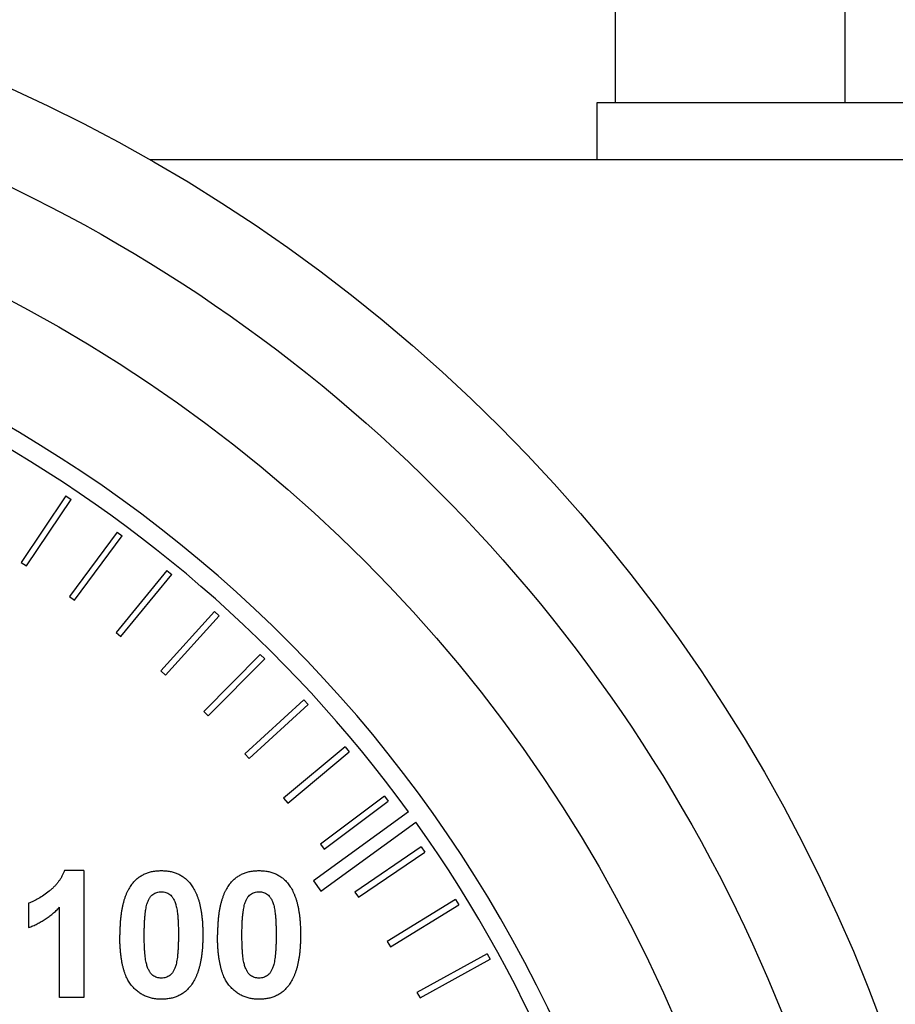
# Model space of a CAD drawing. Header units: inches. Extents: x 5 to 215, y 5 to 165.
# Tile 16 of 74: x 60.099 to 60.789, y 103.04 to 103.815. Entities that reach past the tile are written whole.
import ezdxf

# ---------------------------------------------------------------- set-up
doc = ezdxf.new("R2010")
doc.units = ezdxf.units.IN
doc.header["$LTSCALE"] = 20
doc.header["$MEASUREMENT"] = 0

msp = doc.modelspace()

# ---------------------------------------------------------------- linework, layer by layer
for p, q in [((60.56835, 103.75003), (60.56835, 111.38987)), ((60.74913, 103.75003), (60.74913, 111.34657)), ((60.5538, 103.75003), (60.5538, 103.70503)), ((61.0538, 103.75003), (60.5538, 103.75003)), ((63.3328, 103.70503), (60.20186, 103.70503)), ((60.13562, 103.44034), (60.10045, 103.38799)), ((60.13562, 103.44034), (60.13977, 103.43756)), ((60.1046, 103.38521), (60.13977, 103.43756)), ((60.17606, 103.4119), (60.13844, 103.36128)), ((60.14245, 103.3583), (60.18007, 103.40892)), ((60.17606, 103.4119), (60.18007, 103.40892)), ((60.10045, 103.38799), (60.1046, 103.38521)), ((60.2151, 103.38157), (60.17512, 103.33279)), ((60.17899, 103.32962), (60.21897, 103.3784)), ((60.2151, 103.38157), (60.21897, 103.3784)), ((60.13844, 103.36128), (60.14245, 103.3583)), ((60.25266, 103.34941), (60.21041, 103.3026)), ((60.21412, 103.29925), (60.25637, 103.34606)), ((60.25266, 103.34941), (60.25637, 103.34606)), ((60.17512, 103.33279), (60.17899, 103.32962)), ((60.28865, 103.31551), (60.24422, 103.27075)), ((60.28865, 103.31551), (60.2922, 103.31199)), ((60.24777, 103.26723), (60.2922, 103.31199)), ((60.21041, 103.3026), (60.21412, 103.29925)), ((60.32299, 103.27993), (60.27648, 103.23734)), ((60.27985, 103.23365), (60.32636, 103.27625)), ((60.32299, 103.27993), (60.32636, 103.27625)), ((60.24422, 103.27075), (60.24777, 103.26723)), ((60.27648, 103.23734), (60.27985, 103.23365)), ((60.35559, 103.24277), (60.30711, 103.20243)), ((60.31031, 103.19859), (60.35879, 103.23892)), ((60.35559, 103.24277), (60.35879, 103.23892)), ((60.30711, 103.20243), (60.31031, 103.19859)), ((60.38639, 103.20409), (60.33605, 103.16611)), ((60.33906, 103.16212), (60.3894, 103.2001)), ((60.38639, 103.20409), (60.3894, 103.2001)), ((60.40537, 103.19158), (60.33054, 103.13721)), ((60.33641, 103.12912), (60.41121, 103.18346)), ((60.33605, 103.16611), (60.33906, 103.16212)), ((60.41532, 103.164), (60.36323, 103.12845)), ((60.36605, 103.12432), (60.41814, 103.15987)), ((60.41532, 103.164), (60.41814, 103.15987)), ((60.14991, 103.14534), (60.13449, 103.14534)), ((60.14991, 103.14534), (60.14991, 103.04534)), ((60.33054, 103.13721), (60.33641, 103.12912)), ((60.36323, 103.12845), (60.36605, 103.12432)), ((60.44231, 103.12257), (60.38859, 103.08954)), ((60.44231, 103.12257), (60.44493, 103.11831)), ((60.10632, 103.1197), (60.10632, 103.10047)), ((60.13068, 103.04534), (60.13068, 103.11654)), ((60.39121, 103.08528), (60.44493, 103.11831)), ((60.38859, 103.08954), (60.39121, 103.08528)), ((60.4673, 103.07991), (60.41207, 103.04947)), ((60.41448, 103.04509), (60.46972, 103.07553)), ((60.4673, 103.07991), (60.46972, 103.07553)), ((60.14991, 103.04534), (60.13068, 103.04534)), ((60.41207, 103.04947), (60.41448, 103.04509))]:
    msp.add_line(p, q)
for radius in [1.3, 1.15]:
    msp.add_circle((59.5578, 102.57579), radius)
for radius, start, end in [(1.06265, 315, 225), (1.04765, 36, 62.45309), (1.04765, 9, 35.45309)]:
    msp.add_arc((59.5578, 102.57579), radius, start, end)
for points, knots in [([(59.5578, 103.80579), (59.88401, 103.80579), (60.19688, 103.67619), (60.65821, 103.21486), (60.7878, 102.90199), (60.7878, 102.24958), (60.65821, 101.93671), (60.19688, 101.47538), (59.88401, 101.34579), (59.5578, 101.34579)], [0, 0, 0, 0, 0.25, 0.25, 0.5, 0.5, 0.75, 0.75, 1, 1, 1, 1]), ([(60.13449, 103.14534), (60.1342, 103.14458), (60.13362, 103.14304), (60.13253, 103.14084), (60.13128, 103.13871), (60.12987, 103.13664), (60.1283, 103.13463), (60.12651, 103.13273), (60.12459, 103.13088), (60.12183, 103.12857), (60.11837, 103.12597), (60.11424, 103.12333), (60.11028, 103.12119), (60.1076, 103.12018), (60.10632, 103.1197)], [0, 0, 0, 0, 0.062571, 0.125131, 0.187824, 0.251403, 0.316465, 0.382576, 0.450459, 0.520731, 0.657144, 0.781347, 0.895527, 1, 1, 1, 1]), ([(60.18801, 103.13519), (60.18871, 103.136), (60.19008, 103.1376), (60.19245, 103.13967), (60.19501, 103.14144), (60.1978, 103.14285), (60.20076, 103.144), (60.20394, 103.14476), (60.20731, 103.14526), (60.20962, 103.14531), (60.21081, 103.14534)], [0, 0, 0, 0, 0.123958, 0.2447, 0.363941, 0.484152, 0.605999, 0.731306, 0.862758, 1, 1, 1, 1]), ([(60.21081, 103.14534), (60.212, 103.14531), (60.21432, 103.14526), (60.21769, 103.14476), (60.22087, 103.14397), (60.22385, 103.14285), (60.22664, 103.14139), (60.2292, 103.13959), (60.2316, 103.13751), (60.23298, 103.13589), (60.23368, 103.13507)], [0, 0, 0, 0, 0.1373231, 0.2673523, 0.3929646, 0.5149204, 0.6341998, 0.7543524, 0.8755755, 1, 1, 1, 1]), ([(60.26493, 103.13519), (60.26563, 103.136), (60.267, 103.1376), (60.26938, 103.13967), (60.27194, 103.14144), (60.27472, 103.14285), (60.27768, 103.144), (60.28086, 103.14476), (60.28423, 103.14526), (60.28655, 103.14531), (60.28773, 103.14534)], [0, 0, 0, 0, 0.123958, 0.2447, 0.363941, 0.484152, 0.605999, 0.731306, 0.862758, 1, 1, 1, 1]), ([(60.28773, 103.14534), (60.28892, 103.14531), (60.29124, 103.14526), (60.29462, 103.14476), (60.2978, 103.14397), (60.30078, 103.14285), (60.30356, 103.14139), (60.30612, 103.13959), (60.30852, 103.13751), (60.30991, 103.13589), (60.31061, 103.13507)], [0, 0, 0, 0, 0.137323, 0.267352, 0.392965, 0.51492, 0.6342, 0.754352, 0.875575, 1, 1, 1, 1]), ([(60.18801, 103.13519), (60.1876, 103.13466), (60.18678, 103.13359), (60.18566, 103.13185), (60.18461, 103.13001), (60.18366, 103.12804), (60.18274, 103.12595), (60.18196, 103.12372), (60.18121, 103.12139), (60.18058, 103.11892), (60.18, 103.11635), (60.17947, 103.11364), (60.17906, 103.11081), (60.17873, 103.10785), (60.17843, 103.10478), (60.17827, 103.10158), (60.17814, 103.09826), (60.17812, 103.09601), (60.17812, 103.09486)], [0, 0, 0, 0, 0.0473976, 0.0960396, 0.1461287, 0.1978507, 0.2515608, 0.3074839, 0.3656459, 0.425427, 0.4880958, 0.5532584, 0.6208262, 0.6914358, 0.764257, 0.840213, 0.9184707, 1, 1, 1, 1]), ([(60.19949, 103.11886), (60.19977, 103.11972), (60.2003, 103.12133), (60.20135, 103.12349), (60.20257, 103.12525), (60.20402, 103.12656), (60.20558, 103.12751), (60.20724, 103.12818), (60.20899, 103.12859), (60.2102, 103.12865), (60.21081, 103.12868)], [0, 0, 0, 0, 0.165967, 0.313051, 0.441925, 0.558757, 0.669878, 0.777615, 0.887576, 1, 1, 1, 1]), ([(60.21081, 103.12868), (60.21142, 103.12865), (60.21262, 103.12859), (60.21437, 103.12819), (60.21601, 103.12751), (60.21758, 103.12656), (60.21903, 103.12516), (60.2203, 103.12325), (60.22143, 103.12082), (60.22225, 103.11844), (60.22286, 103.11617), (60.22321, 103.11407), (60.22357, 103.11165), (60.2238, 103.10889), (60.22404, 103.10581), (60.22415, 103.10239), (60.22427, 103.09864), (60.22427, 103.09602), (60.22427, 103.09466)], [0, 0, 0, 0, 0.045051, 0.089115, 0.131831, 0.175939, 0.223767, 0.279492, 0.344622, 0.420959, 0.465855, 0.51804, 0.578352, 0.64628, 0.722489, 0.806966, 0.899303, 1, 1, 1, 1]), ([(60.23368, 103.13507), (60.23409, 103.13454), (60.23491, 103.13348), (60.23601, 103.13176), (60.23707, 103.12993), (60.238, 103.12795), (60.23888, 103.12587), (60.2397, 103.12366), (60.24042, 103.12131), (60.24109, 103.11886), (60.24164, 103.11626), (60.24214, 103.11354), (60.24256, 103.11069), (60.24289, 103.10773), (60.24319, 103.10464), (60.24335, 103.10143), (60.24348, 103.09809), (60.24349, 103.09582), (60.2435, 103.09466)], [0, 0, 0, 0, 0.046673, 0.095251, 0.144862, 0.19631, 0.249763, 0.305775, 0.363267, 0.423548, 0.486033, 0.551487, 0.619434, 0.689951, 0.763148, 0.839004, 0.918105, 1, 1, 1, 1]), ([(60.26493, 103.13519), (60.26453, 103.13466), (60.2637, 103.13359), (60.26258, 103.13185), (60.26154, 103.13001), (60.26058, 103.12804), (60.25967, 103.12595), (60.25889, 103.12372), (60.25813, 103.12139), (60.2575, 103.11892), (60.25692, 103.11635), (60.25639, 103.11364), (60.25598, 103.11081), (60.25565, 103.10785), (60.25535, 103.10478), (60.25519, 103.10158), (60.25506, 103.09826), (60.25505, 103.09601), (60.25504, 103.09486)], [0, 0, 0, 0, 0.047398, 0.09604, 0.146129, 0.197851, 0.251561, 0.307484, 0.365646, 0.425427, 0.488096, 0.553258, 0.620826, 0.691436, 0.764257, 0.840213, 0.918471, 1, 1, 1, 1]), ([(60.27641, 103.11886), (60.27669, 103.11972), (60.27722, 103.12133), (60.27828, 103.12349), (60.2795, 103.12525), (60.28094, 103.12656), (60.28251, 103.12751), (60.28416, 103.12818), (60.28592, 103.12859), (60.28712, 103.12865), (60.28773, 103.12868)], [0, 0, 0, 0, 0.1659673, 0.3130514, 0.441925, 0.5587568, 0.6698776, 0.7776151, 0.887576, 1, 1, 1, 1]), ([(60.28773, 103.12868), (60.28834, 103.12865), (60.28955, 103.12859), (60.2913, 103.12819), (60.29294, 103.12751), (60.2945, 103.12656), (60.29595, 103.12516), (60.29722, 103.12325), (60.29835, 103.12082), (60.29918, 103.11844), (60.29978, 103.11617), (60.30014, 103.11407), (60.30049, 103.11165), (60.30073, 103.10889), (60.30096, 103.10581), (60.30108, 103.10239), (60.3012, 103.09864), (60.30119, 103.09602), (60.30119, 103.09466)], [0, 0, 0, 0, 0.045051, 0.089115, 0.131831, 0.175939, 0.223767, 0.279492, 0.344622, 0.420959, 0.465855, 0.51804, 0.578352, 0.64628, 0.722489, 0.806966, 0.899303, 1, 1, 1, 1]), ([(60.31061, 103.13507), (60.31101, 103.13454), (60.31183, 103.13348), (60.31293, 103.13176), (60.31399, 103.12993), (60.31492, 103.12795), (60.31581, 103.12587), (60.31663, 103.12366), (60.31734, 103.12131), (60.31801, 103.11886), (60.31856, 103.11626), (60.31906, 103.11354), (60.31948, 103.11069), (60.31981, 103.10773), (60.32011, 103.10464), (60.32027, 103.10143), (60.3204, 103.09809), (60.32042, 103.09582), (60.32042, 103.09466)], [0, 0, 0, 0, 0.046673, 0.095251, 0.144862, 0.19631, 0.249763, 0.305775, 0.363267, 0.423548, 0.486033, 0.551487, 0.619434, 0.689951, 0.763148, 0.839004, 0.918105, 1, 1, 1, 1]), ([(60.10632, 103.10047), (60.10748, 103.10092), (60.10978, 103.10181), (60.11311, 103.1034), (60.11634, 103.10515), (60.11944, 103.10707), (60.12244, 103.10916), (60.12531, 103.11144), (60.12808, 103.11389), (60.12981, 103.11565), (60.13068, 103.11654)], [0, 0, 0, 0, 0.126131, 0.251867, 0.375819, 0.499907, 0.623575, 0.748575, 0.873429, 1, 1, 1, 1]), ([(60.19735, 103.09466), (60.19736, 103.09603), (60.19737, 103.09866), (60.19747, 103.10246), (60.19762, 103.10594), (60.19786, 103.10912), (60.19816, 103.112), (60.19851, 103.11456), (60.19894, 103.11683), (60.19932, 103.11822), (60.19949, 103.11886)], [0, 0, 0, 0, 0.168587, 0.324063, 0.467301, 0.598424, 0.716663, 0.822958, 0.917627, 1, 1, 1, 1]), ([(60.27427, 103.09466), (60.27428, 103.09603), (60.27429, 103.09866), (60.2744, 103.10246), (60.27455, 103.10594), (60.27479, 103.10912), (60.27508, 103.112), (60.27544, 103.11456), (60.27586, 103.11683), (60.27624, 103.11822), (60.27641, 103.11886)], [0, 0, 0, 0, 0.168587, 0.324063, 0.467301, 0.598424, 0.716663, 0.822958, 0.917627, 1, 1, 1, 1]), ([(60.21081, 103.04406), (60.20961, 103.0441), (60.20726, 103.04416), (60.20384, 103.0447), (60.20058, 103.04556), (60.19751, 103.04678), (60.19462, 103.04837), (60.19189, 103.05027), (60.18939, 103.05257), (60.18743, 103.05471), (60.18599, 103.05665), (60.18498, 103.05826), (60.184, 103.05998), (60.18316, 103.06186), (60.18233, 103.06386), (60.18159, 103.06601), (60.18094, 103.06829), (60.18033, 103.0707), (60.17982, 103.07325), (60.17935, 103.07593), (60.17898, 103.07876), (60.17866, 103.08172), (60.17842, 103.08481), (60.17824, 103.08804), (60.17814, 103.0914), (60.17813, 103.09369), (60.17812, 103.09486)], [0, 0, 0, 0, 0.052409, 0.102698, 0.151428, 0.199593, 0.247225, 0.295496, 0.34477, 0.395913, 0.422466, 0.450208, 0.479008, 0.508969, 0.540574, 0.57368, 0.608385, 0.644555, 0.682462, 0.722219, 0.763823, 0.807353, 0.852522, 0.899675, 0.948823, 1, 1, 1, 1]), ([(60.21081, 103.06073), (60.2102, 103.06076), (60.209, 103.06082), (60.20725, 103.0612), (60.20561, 103.06188), (60.20404, 103.0628), (60.20258, 103.06418), (60.20134, 103.06611), (60.20019, 103.06851), (60.19935, 103.07089), (60.19879, 103.07316), (60.19838, 103.07525), (60.19809, 103.07768), (60.19779, 103.08044), (60.19762, 103.08353), (60.19744, 103.08694), (60.19738, 103.09069), (60.19736, 103.0933), (60.19735, 103.09466)], [0, 0, 0, 0, 0.045111, 0.088643, 0.131873, 0.175782, 0.223334, 0.278855, 0.344286, 0.420258, 0.465092, 0.517437, 0.577764, 0.646322, 0.722599, 0.806717, 0.899165, 1, 1, 1, 1]), ([(60.22427, 103.09466), (60.22426, 103.0933), (60.22425, 103.09068), (60.22414, 103.08689), (60.22399, 103.08341), (60.22375, 103.08024), (60.22346, 103.07738), (60.2231, 103.07482), (60.22267, 103.07257), (60.2223, 103.07119), (60.22213, 103.07054)], [0, 0, 0, 0, 0.168314, 0.324299, 0.4680057, 0.5987357, 0.7173621, 0.823188, 0.917357, 1, 1, 1, 1]), ([(60.2435, 103.09466), (60.24349, 103.09351), (60.24348, 103.09124), (60.24335, 103.08791), (60.24319, 103.0847), (60.24289, 103.08162), (60.24256, 103.07865), (60.24215, 103.07581), (60.24161, 103.0731), (60.24107, 103.07051), (60.2404, 103.06804), (60.23966, 103.0657), (60.23887, 103.06347), (60.23796, 103.06137), (60.237, 103.0594), (60.23596, 103.05755), (60.23484, 103.05582), (60.23401, 103.05475), (60.2336, 103.05422)], [0, 0, 0, 0, 0.081774, 0.160286, 0.236029, 0.309118, 0.37953, 0.447377, 0.512357, 0.574749, 0.634941, 0.692941, 0.748708, 0.802702, 0.854279, 0.904229, 0.952735, 1, 1, 1, 1]), ([(60.28773, 103.04406), (60.28653, 103.0441), (60.28419, 103.04416), (60.28076, 103.0447), (60.27751, 103.04556), (60.27443, 103.04678), (60.27154, 103.04837), (60.26882, 103.05027), (60.26631, 103.05257), (60.26435, 103.05471), (60.26292, 103.05665), (60.26191, 103.05826), (60.26093, 103.05998), (60.26008, 103.06186), (60.25925, 103.06386), (60.25851, 103.06601), (60.25786, 103.06829), (60.25725, 103.0707), (60.25674, 103.07325), (60.25627, 103.07593), (60.25591, 103.07876), (60.25558, 103.08172), (60.25535, 103.08481), (60.25516, 103.08804), (60.25507, 103.0914), (60.25505, 103.09369), (60.25504, 103.09486)], [0, 0, 0, 0, 0.0524091, 0.1026983, 0.151428, 0.1995928, 0.2472248, 0.295496, 0.3447701, 0.3959133, 0.4224655, 0.4502084, 0.4790083, 0.5089694, 0.5405737, 0.5736803, 0.6083847, 0.6445549, 0.6824623, 0.7222195, 0.7638232, 0.8073533, 0.8525223, 0.8996753, 0.9488234, 1, 1, 1, 1]), ([(60.28773, 103.06073), (60.28712, 103.06076), (60.28592, 103.06082), (60.28417, 103.0612), (60.28254, 103.06188), (60.28096, 103.0628), (60.2795, 103.06418), (60.27827, 103.06611), (60.27711, 103.06851), (60.27627, 103.07089), (60.27572, 103.07316), (60.27531, 103.07525), (60.27501, 103.07768), (60.27472, 103.08044), (60.27454, 103.08353), (60.27437, 103.08694), (60.2743, 103.09069), (60.27428, 103.0933), (60.27427, 103.09466)], [0, 0, 0, 0, 0.045111, 0.088643, 0.131873, 0.175782, 0.223334, 0.278855, 0.344286, 0.420258, 0.465092, 0.517437, 0.577764, 0.646322, 0.722599, 0.806717, 0.899165, 1, 1, 1, 1]), ([(60.30119, 103.09466), (60.30118, 103.0933), (60.30117, 103.09068), (60.30107, 103.08689), (60.30092, 103.08341), (60.30067, 103.08024), (60.30038, 103.07738), (60.30003, 103.07482), (60.2996, 103.07257), (60.29922, 103.07119), (60.29905, 103.07054)], [0, 0, 0, 0, 0.168314, 0.324299, 0.468006, 0.598736, 0.717362, 0.823188, 0.917357, 1, 1, 1, 1]), ([(60.32042, 103.09466), (60.32042, 103.09351), (60.3204, 103.09124), (60.32027, 103.08791), (60.32011, 103.0847), (60.31981, 103.08162), (60.31948, 103.07865), (60.31907, 103.07581), (60.31853, 103.0731), (60.31799, 103.07051), (60.31732, 103.06804), (60.31658, 103.0657), (60.31579, 103.06347), (60.31488, 103.06137), (60.31392, 103.0594), (60.31288, 103.05755), (60.31176, 103.05582), (60.31094, 103.05475), (60.31053, 103.05422)], [0, 0, 0, 0, 0.081774, 0.160286, 0.236029, 0.309118, 0.37953, 0.447377, 0.512357, 0.574749, 0.634941, 0.692941, 0.748708, 0.802702, 0.854279, 0.904229, 0.952735, 1, 1, 1, 1]), ([(60.22213, 103.07054), (60.22185, 103.06969), (60.22132, 103.06807), (60.22026, 103.06591), (60.21904, 103.06415), (60.2176, 103.06285), (60.21605, 103.06189), (60.21439, 103.06123), (60.21263, 103.06081), (60.21142, 103.06075), (60.21081, 103.06073)], [0, 0, 0, 0, 0.165947, 0.313014, 0.441872, 0.55869, 0.668748, 0.777614, 0.886362, 1, 1, 1, 1]), ([(60.29905, 103.07054), (60.29877, 103.06969), (60.29824, 103.06807), (60.29719, 103.06591), (60.29597, 103.06415), (60.29452, 103.06285), (60.29297, 103.06189), (60.29131, 103.06123), (60.28956, 103.06081), (60.28835, 103.06075), (60.28773, 103.06073)], [0, 0, 0, 0, 0.1659473, 0.3130137, 0.4418719, 0.5586896, 0.6687476, 0.7776138, 0.8863615, 1, 1, 1, 1]), ([(60.2336, 103.05422), (60.23291, 103.0534), (60.23154, 103.0518), (60.22916, 103.04973), (60.22661, 103.04797), (60.22383, 103.04654), (60.22086, 103.04541), (60.21768, 103.04464), (60.21431, 103.04415), (60.21199, 103.04409), (60.21081, 103.04406)], [0, 0, 0, 0, 0.123954, 0.244691, 0.363928, 0.483447, 0.606014, 0.731315, 0.862763, 1, 1, 1, 1]), ([(60.31053, 103.05422), (60.30983, 103.0534), (60.30846, 103.0518), (60.30609, 103.04973), (60.30353, 103.04797), (60.30075, 103.04654), (60.29778, 103.04541), (60.2946, 103.04464), (60.29123, 103.04415), (60.28891, 103.04409), (60.28773, 103.04406)], [0, 0, 0, 0, 0.123954, 0.244691, 0.363928, 0.483447, 0.606014, 0.731315, 0.862763, 1, 1, 1, 1])]:
    msp.add_open_spline(points, degree=3, knots=knots)

doc.saveas('drawing.dxf')
